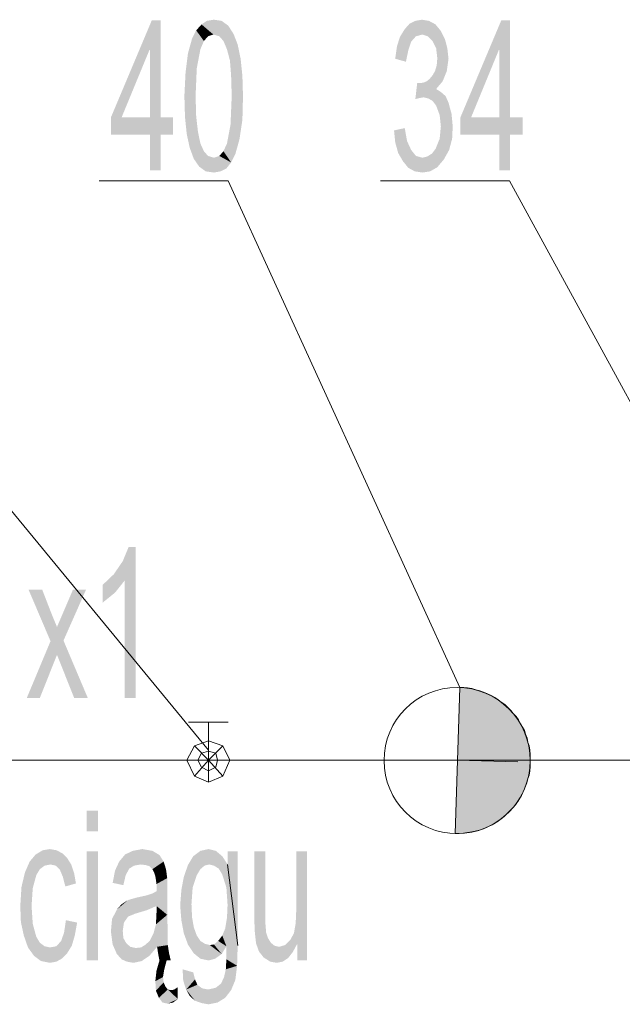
# Model space of a CAD drawing. Header units: millimetres. Extents: x -2626 to 2068, y -6169 to 7214.
# Tile 101 of 144: x -722 to -640, y -4513 to -4379. Entities that reach past the tile are written whole.
import ezdxf

# ---------------------------------------------------------------- set-up
doc = ezdxf.new("R2010")
doc.units = ezdxf.units.MM
doc.layers.get('0').update_dxf_attribs({"color": 252})

msp = doc.modelspace()

# ---------------------------------------------------------------- hatches: boundary and pattern name
h = msp.add_hatch(color=7)
h.dxf.hatch_style = 2
h.paths.add_polyline_path([(-709.24, -4392.26), (-703.69, -4379.08), (-704.01, -4383.1)])
h = msp.add_hatch(color=7)
h.dxf.hatch_style = 2
h.paths.add_polyline_path([(-703.69, -4379.08), (-703.93, -4383.1), (-704.01, -4383.1)])
h = msp.add_hatch(color=7)
h.dxf.hatch_style = 2
h.paths.add_polyline_path([(-703.93, -4383.1), (-703.69, -4379.08), (-702.49, -4379.08)])
h = msp.add_hatch(color=7)
h.dxf.hatch_style = 2
h.paths.add_polyline_path([(-702.49, -4379.08), (-702.49, -4392.26), (-703.93, -4392.26)])
h = msp.add_hatch(color=7)
h.dxf.hatch_style = 2
h.paths.add_polyline_path([(-702.49, -4379.08), (-703.93, -4392.26), (-703.93, -4383.1)])
h = msp.add_hatch(color=7)
h.dxf.hatch_style = 2
h.paths.add_polyline_path([(-697.67, -4380.45), (-696.94, -4379.64), (-696.06, -4381.25)])
h = msp.add_hatch(color=7)
h.dxf.hatch_style = 2
h.paths.add_polyline_path([(-696.94, -4379.64), (-696.22, -4379.16), (-695.26, -4379)])
h = msp.add_hatch(color=7)
h.dxf.hatch_style = 2
h.paths.add_polyline_path([(-696.94, -4379.64), (-695.26, -4379), (-695.34, -4381.01)])
h = msp.add_hatch(color=7)
h.dxf.hatch_style = 2
h.paths.add_polyline_path([(-696.94, -4379.64), (-695.34, -4381.01), (-696.06, -4381.25)])
h = msp.add_hatch(color=7)
h.dxf.hatch_style = 2
h.paths.add_polyline_path([(-695.26, -4379), (-694.53, -4381.25), (-695.34, -4381.01)])
h = msp.add_hatch(color=7)
h.dxf.hatch_style = 2
h.paths.add_polyline_path([(-695.26, -4379), (-694.21, -4379.16), (-693.33, -4379.8)])
h = msp.add_hatch(color=7)
h.dxf.hatch_style = 2
h.paths.add_polyline_path([(-695.26, -4379), (-693.33, -4379.8), (-694.53, -4381.25)])
h = msp.add_hatch(color=7)
h.dxf.hatch_style = 2
h.paths.add_polyline_path([(-693.33, -4379.8), (-693.97, -4381.89), (-694.53, -4381.25)])
h = msp.add_hatch(color=7)
h.dxf.hatch_style = 2
h.paths.add_polyline_path([(-693.33, -4379.8), (-692.6, -4380.93), (-693.97, -4381.89)])
h = msp.add_hatch(color=7)
h.dxf.hatch_style = 2
h.paths.add_polyline_path([(-665.12, -4388.4), (-664.48, -4388.8), (-663.84, -4389.36), (-663.44, -4390.25), (-663.03, -4391.77), (-662.87, -4393.46), (-662.95, -4395.15), (-663.36, -4396.68), (-664.08, -4397.96), (-664.96, -4399.01), (-665.93, -4399.57), (-666.97, -4399.73), (-668.02, -4399.57), (-668.9, -4399.09), (-669.62, -4398.2), (-670.27, -4397.08), (-670.67, -4395.63), (-670.83, -4394.02), (-669.38, -4393.7), (-669.06, -4395.47), (-668.5, -4396.68), (-667.86, -4397.48), (-666.97, -4397.72), (-666.33, -4397.56), (-665.69, -4397.16), (-665.2, -4396.52), (-664.64, -4395.15), (-664.48, -4393.46), (-664.64, -4391.94), (-665.12, -4390.65), (-665.61, -4390.01), (-666.17, -4389.69), (-666.81, -4389.53), (-667.29, -4389.61), (-667.94, -4389.77), (-667.69, -4387.6), (-667.21, -4387.6), (-666.81, -4387.52), (-666.41, -4387.36), (-666.01, -4387.03), (-665.61, -4386.55), (-665.28, -4385.99), (-665.04, -4385.19), (-664.96, -4384.22), (-665.12, -4382.86), (-665.61, -4381.89), (-666.25, -4381.25), (-666.97, -4381.01), (-667.86, -4381.25), (-668.5, -4381.97), (-668.9, -4383.18), (-669.22, -4384.7), (-670.67, -4384.3), (-670.43, -4382.61), (-670.03, -4381.33), (-669.38, -4380.28), (-668.74, -4379.56), (-667.94, -4379.16), (-667.05, -4379), (-666.09, -4379.16), (-665.2, -4379.64), (-664.48, -4380.53), (-663.92, -4381.65), (-663.6, -4382.86), (-663.44, -4384.3), (-663.68, -4385.99), (-664.24, -4387.36)])
h = msp.add_hatch(color=7)
h.dxf.hatch_style = 2
h.paths.add_polyline_path([(-661.83, -4392.26), (-656.28, -4379.08), (-656.61, -4383.1)])
h = msp.add_hatch(color=7)
h.dxf.hatch_style = 2
h.paths.add_polyline_path([(-656.28, -4379.08), (-656.53, -4383.1), (-656.61, -4383.1)])
h = msp.add_hatch(color=7)
h.dxf.hatch_style = 2
h.paths.add_polyline_path([(-656.53, -4383.1), (-656.28, -4379.08), (-655.08, -4379.08)])
h = msp.add_hatch(color=7)
h.dxf.hatch_style = 2
h.paths.add_polyline_path([(-655.08, -4379.08), (-655.08, -4392.26), (-656.53, -4392.26)])
h = msp.add_hatch(color=7)
h.dxf.hatch_style = 2
h.paths.add_polyline_path([(-655.08, -4379.08), (-656.53, -4392.26), (-656.53, -4383.1)])
h = msp.add_hatch(color=7)
h.dxf.hatch_style = 2
h.paths.add_polyline_path([(-697.1, -4383.02), (-698.79, -4383.58), (-698.23, -4381.57)])
h = msp.add_hatch(color=7)
h.dxf.hatch_style = 2
h.paths.add_polyline_path([(-697.1, -4383.02), (-698.23, -4381.57), (-697.67, -4380.45)])
h = msp.add_hatch(color=7)
h.dxf.hatch_style = 2
h.paths.add_polyline_path([(-697.67, -4380.45), (-696.62, -4381.89), (-697.1, -4383.02)])
h = msp.add_hatch(color=7)
h.dxf.hatch_style = 2
h.paths.add_polyline_path([(-697.67, -4380.45), (-696.06, -4381.25), (-696.62, -4381.89)])
h = msp.add_hatch(color=7)
h.dxf.hatch_style = 2
h.paths.add_polyline_path([(-692.6, -4380.93), (-693.49, -4383.02), (-693.97, -4381.89)])
h = msp.add_hatch(color=7)
h.dxf.hatch_style = 2
h.paths.add_polyline_path([(-692.6, -4380.93), (-692.04, -4382.37), (-693.49, -4383.02)])
h = msp.add_hatch(color=7)
h.dxf.hatch_style = 2
h.paths.add_polyline_path([(-692.04, -4382.37), (-693.09, -4384.54), (-693.49, -4383.02)])
h = msp.add_hatch(color=7)
h.dxf.hatch_style = 2
h.paths.add_polyline_path([(-692.04, -4382.37), (-691.64, -4384.3), (-693.09, -4384.54)])
h = msp.add_hatch(color=7)
h.dxf.hatch_style = 2
h.paths.add_polyline_path([(-709.24, -4392.26), (-704.01, -4383.1), (-707.79, -4392.26)])
h = msp.add_hatch(color=7)
h.dxf.hatch_style = 2
h.paths.add_polyline_path([(-697.1, -4383.02), (-697.59, -4385.59), (-699.11, -4386.15)])
h = msp.add_hatch(color=7)
h.dxf.hatch_style = 2
h.paths.add_polyline_path([(-697.1, -4383.02), (-699.11, -4386.15), (-698.79, -4383.58)])
h = msp.add_hatch(color=7)
h.dxf.hatch_style = 2
h.paths.add_polyline_path([(-691.64, -4384.3), (-692.93, -4386.63), (-693.09, -4384.54)])
h = msp.add_hatch(color=7)
h.dxf.hatch_style = 2
h.paths.add_polyline_path([(-691.64, -4384.3), (-691.4, -4386.63), (-692.93, -4386.63)])
h = msp.add_hatch(color=7)
h.dxf.hatch_style = 2
h.paths.add_polyline_path([(-661.83, -4392.26), (-656.61, -4383.1), (-660.38, -4392.26)])
h = msp.add_hatch(color=7)
h.dxf.hatch_style = 2
h.paths.add_polyline_path([(-697.59, -4385.59), (-697.75, -4389.36), (-699.27, -4389.36)])
h = msp.add_hatch(color=7)
h.dxf.hatch_style = 2
h.paths.add_polyline_path([(-697.59, -4385.59), (-699.27, -4389.36), (-699.11, -4386.15)])
h = msp.add_hatch(color=7)
h.dxf.hatch_style = 2
h.paths.add_polyline_path([(-692.85, -4389.36), (-692.93, -4386.63), (-691.4, -4386.63)])
h = msp.add_hatch(color=7)
h.dxf.hatch_style = 2
h.paths.add_polyline_path([(-692.85, -4389.36), (-691.4, -4386.63), (-691.32, -4389.36)])
h = msp.add_hatch(color=7)
h.dxf.hatch_style = 2
h.paths.add_polyline_path([(-697.75, -4389.36), (-699.19, -4392.18), (-699.27, -4389.36)])
h = msp.add_hatch(color=7)
h.dxf.hatch_style = 2
h.paths.add_polyline_path([(-697.75, -4389.36), (-697.67, -4392.1), (-699.19, -4392.18)])
h = msp.add_hatch(color=7)
h.dxf.hatch_style = 2
h.paths.add_polyline_path([(-693.01, -4393.22), (-692.85, -4389.36), (-691.32, -4389.36)])
h = msp.add_hatch(color=7)
h.dxf.hatch_style = 2
h.paths.add_polyline_path([(-693.01, -4393.22), (-691.32, -4389.36), (-691.4, -4392.58)])
h = msp.add_hatch(color=7)
h.dxf.hatch_style = 2
h.paths.add_polyline_path([(-703.93, -4394.59), (-709.24, -4394.59), (-707.79, -4392.26)])
h = msp.add_hatch(color=7)
h.dxf.hatch_style = 2
h.paths.add_polyline_path([(-709.24, -4394.59), (-709.24, -4392.26), (-707.79, -4392.26)])
h = msp.add_hatch(color=7)
h.dxf.hatch_style = 2
h.paths.add_polyline_path([(-703.93, -4394.59), (-707.79, -4392.26), (-703.93, -4392.26)])
h = msp.add_hatch(color=7)
h.dxf.hatch_style = 2
h.paths.add_polyline_path([(-702.49, -4394.59), (-703.93, -4392.26), (-702.49, -4392.26)])
h = msp.add_hatch(color=7)
h.dxf.hatch_style = 2
h.paths.add_polyline_path([(-703.93, -4392.26), (-702.49, -4394.59), (-703.93, -4394.59)])
h = msp.add_hatch(color=7)
h.dxf.hatch_style = 2
h.paths.add_polyline_path([(-702.49, -4392.26), (-700.8, -4392.26), (-700.8, -4394.59)])
h = msp.add_hatch(color=7)
h.dxf.hatch_style = 2
h.paths.add_polyline_path([(-702.49, -4392.26), (-700.8, -4394.59), (-702.49, -4394.59)])
h = msp.add_hatch(color=7)
h.dxf.hatch_style = 2
h.paths.add_polyline_path([(-698.95, -4394.51), (-699.19, -4392.18), (-697.67, -4392.1)])
h = msp.add_hatch(color=7)
h.dxf.hatch_style = 2
h.paths.add_polyline_path([(-698.95, -4394.51), (-697.67, -4392.1), (-697.43, -4394.19)])
h = msp.add_hatch(color=7)
h.dxf.hatch_style = 2
h.paths.add_polyline_path([(-656.53, -4394.59), (-661.83, -4394.59), (-660.38, -4392.26)])
h = msp.add_hatch(color=7)
h.dxf.hatch_style = 2
h.paths.add_polyline_path([(-661.83, -4394.59), (-661.83, -4392.26), (-660.38, -4392.26)])
h = msp.add_hatch(color=7)
h.dxf.hatch_style = 2
h.paths.add_polyline_path([(-656.53, -4394.59), (-660.38, -4392.26), (-656.53, -4392.26)])
h = msp.add_hatch(color=7)
h.dxf.hatch_style = 2
h.paths.add_polyline_path([(-655.08, -4394.59), (-656.53, -4392.26), (-655.08, -4392.26)])
h = msp.add_hatch(color=7)
h.dxf.hatch_style = 2
h.paths.add_polyline_path([(-656.53, -4392.26), (-655.08, -4394.59), (-656.53, -4394.59)])
h = msp.add_hatch(color=7)
h.dxf.hatch_style = 2
h.paths.add_polyline_path([(-655.08, -4392.26), (-653.39, -4392.26), (-653.39, -4394.59)])
h = msp.add_hatch(color=7)
h.dxf.hatch_style = 2
h.paths.add_polyline_path([(-655.08, -4392.26), (-653.39, -4394.59), (-655.08, -4394.59)])
h = msp.add_hatch(color=7)
h.dxf.hatch_style = 2
h.paths.add_polyline_path([(-693.49, -4395.79), (-693.01, -4393.22), (-691.4, -4392.58)])
h = msp.add_hatch(color=7)
h.dxf.hatch_style = 2
h.paths.add_polyline_path([(-693.49, -4395.79), (-691.4, -4392.58), (-691.8, -4395.23)])
h = msp.add_hatch(color=7)
h.dxf.hatch_style = 2
h.paths.add_polyline_path([(-702.49, -4394.59), (-702.49, -4399.41), (-703.93, -4399.41)])
h = msp.add_hatch(color=7)
h.dxf.hatch_style = 2
h.paths.add_polyline_path([(-702.49, -4394.59), (-703.93, -4399.41), (-703.93, -4394.59)])
h = msp.add_hatch(color=7)
h.dxf.hatch_style = 2
h.paths.add_polyline_path([(-698.55, -4396.36), (-698.95, -4394.51), (-697.43, -4394.19)])
h = msp.add_hatch(color=7)
h.dxf.hatch_style = 2
h.paths.add_polyline_path([(-698.55, -4396.36), (-697.43, -4394.19), (-697.1, -4395.79)])
h = msp.add_hatch(color=7)
h.dxf.hatch_style = 2
h.paths.add_polyline_path([(-655.08, -4394.59), (-655.08, -4399.41), (-656.53, -4399.41)])
h = msp.add_hatch(color=7)
h.dxf.hatch_style = 2
h.paths.add_polyline_path([(-655.08, -4394.59), (-656.53, -4399.41), (-656.53, -4394.59)])
h = msp.add_hatch(color=7)
h.dxf.hatch_style = 2
h.paths.add_polyline_path([(-697.99, -4397.88), (-698.55, -4396.36), (-697.1, -4395.79)])
h = msp.add_hatch(color=7)
h.dxf.hatch_style = 2
h.paths.add_polyline_path([(-697.99, -4397.88), (-697.1, -4395.79), (-696.62, -4396.84)])
h = msp.add_hatch(color=7)
h.dxf.hatch_style = 2
h.paths.add_polyline_path([(-692.93, -4398.36), (-693.97, -4396.84), (-693.49, -4395.79)])
h = msp.add_hatch(color=7)
h.dxf.hatch_style = 2
h.paths.add_polyline_path([(-693.49, -4395.79), (-691.8, -4395.23), (-692.36, -4397.24)])
h = msp.add_hatch(color=7)
h.dxf.hatch_style = 2
h.paths.add_polyline_path([(-693.49, -4395.79), (-692.36, -4397.24), (-692.93, -4398.36)])
h = msp.add_hatch(color=7)
h.dxf.hatch_style = 2
h.paths.add_polyline_path([(-697.26, -4398.93), (-697.99, -4397.88), (-696.62, -4396.84)])
h = msp.add_hatch(color=7)
h.dxf.hatch_style = 2
h.paths.add_polyline_path([(-697.26, -4398.93), (-696.62, -4396.84), (-696.06, -4397.48)])
h = msp.add_hatch(color=7)
h.dxf.hatch_style = 2
h.paths.add_polyline_path([(-696.06, -4397.48), (-696.38, -4399.57), (-697.26, -4398.93)])
h = msp.add_hatch(color=7)
h.dxf.hatch_style = 2
h.paths.add_polyline_path([(-696.06, -4397.48), (-695.26, -4399.73), (-696.38, -4399.57)])
h = msp.add_hatch(color=7)
h.dxf.hatch_style = 2
h.paths.add_polyline_path([(-696.06, -4397.48), (-695.26, -4397.72), (-695.26, -4399.73)])
h = msp.add_hatch(color=7)
h.dxf.hatch_style = 2
h.paths.add_polyline_path([(-693.57, -4399.17), (-695.26, -4397.72), (-694.53, -4397.48)])
h = msp.add_hatch(color=7)
h.dxf.hatch_style = 2
h.paths.add_polyline_path([(-692.93, -4398.36), (-694.53, -4397.48), (-693.97, -4396.84)])
h = msp.add_hatch(color=7)
h.dxf.hatch_style = 2
h.paths.add_polyline_path([(-692.93, -4398.36), (-693.57, -4399.17), (-694.53, -4397.48)])
h = msp.add_hatch(color=7)
h.dxf.hatch_style = 2
h.paths.add_polyline_path([(-693.57, -4399.17), (-695.26, -4399.73), (-695.26, -4397.72)])
h = msp.add_hatch(color=7)
h.dxf.hatch_style = 2
h.paths.add_polyline_path([(-693.57, -4399.17), (-694.37, -4399.57), (-695.26, -4399.73)])
h = msp.add_hatch(color=7)
h.dxf.hatch_style = 2
h.paths.add_polyline_path([(-705.86, -4471), (-707.39, -4471), (-707.39, -4455.09), (-708.67, -4456.7), (-710.36, -4458.07), (-710.36, -4455.66), (-708.84, -4454.21), (-707.63, -4452.44), (-706.83, -4450.51), (-705.86, -4450.51)])
h = msp.add_hatch(color=7)
h.dxf.hatch_style = 2
h.paths.add_polyline_path([(-712.37, -4471), (-714.22, -4471), (-716.55, -4465.14), (-718.88, -4471), (-720.65, -4471), (-717.43, -4463.29), (-720.41, -4456.3), (-718.56, -4456.3), (-717.19, -4459.83), (-716.55, -4461.36), (-714.38, -4456.3), (-712.61, -4456.3), (-715.67, -4463.21)])
h = msp.add_hatch(color=7)
h.dxf.hatch_style = 2
h.paths.add_polyline_path([(-662.55, -4489.4), (-661.99, -4489.4), (-661.43, -4489.32), (-660.86, -4489.24), (-660.3, -4489.16), (-659.82, -4489.08), (-659.26, -4488.92), (-658.7, -4488.76), (-658.21, -4488.52), (-657.73, -4488.28), (-657.25, -4488.04), (-656.77, -4487.72), (-656.28, -4487.39), (-655.88, -4487.07), (-655.48, -4486.67), (-655.08, -4486.27), (-654.68, -4485.87), (-654.36, -4485.47), (-654.03, -4484.98), (-653.71, -4484.5), (-653.47, -4484.02), (-653.23, -4483.54), (-652.99, -4482.98), (-652.83, -4482.49), (-652.67, -4481.93), (-652.51, -4481.45), (-652.43, -4480.89), (-652.35, -4480.32), (-652.35, -4479.76), (-652.35, -4479.2), (-652.35, -4478.64), (-652.43, -4478.07), (-652.51, -4477.51), (-652.67, -4477.03), (-652.75, -4476.47), (-652.99, -4475.9), (-653.15, -4475.42), (-653.39, -4474.94), (-653.71, -4474.46), (-653.95, -4473.98), (-654.28, -4473.49), (-654.68, -4473.09), (-655, -4472.69), (-655.4, -4472.29), (-655.8, -4471.89), (-656.28, -4471.57), (-656.69, -4471.24), (-657.17, -4470.92), (-657.65, -4470.68), (-658.13, -4470.44), (-658.7, -4470.2), (-659.18, -4470.04), (-659.74, -4469.88), (-660.3, -4469.72), (-660.86, -4469.64), (-661.35, -4469.56), (-661.91, -4469.56)])
h = msp.add_hatch(color=7)
h.dxf.hatch_style = 2
h.paths.add_polyline_path([(-711, -4489.08), (-712.53, -4489.08), (-712.53, -4486.27), (-711, -4486.27)])
h = msp.add_hatch(color=7)
h.dxf.hatch_style = 2
h.paths.add_polyline_path([(-713.82, -4501.46), (-714.14, -4503.22), (-714.54, -4504.59), (-715.18, -4505.63), (-715.91, -4506.36), (-716.63, -4506.76), (-717.51, -4506.92), (-718.72, -4506.68), (-719.68, -4505.96), (-720.49, -4504.83), (-721.05, -4503.22), (-721.45, -4501.38), (-721.53, -4499.21), (-721.37, -4496.64), (-720.89, -4494.63), (-720.25, -4493.18), (-719.44, -4492.22), (-718.48, -4491.65), (-717.51, -4491.49), (-716.63, -4491.65), (-715.83, -4492.06), (-715.18, -4492.7), (-714.62, -4493.58), (-714.22, -4494.79), (-713.98, -4496.15), (-715.42, -4496.56), (-715.75, -4495.27), (-716.15, -4494.31), (-716.71, -4493.74), (-717.43, -4493.58), (-718.24, -4493.74), (-718.88, -4494.22), (-719.36, -4495.03), (-719.84, -4496.8), (-720, -4499.21), (-719.84, -4501.62), (-719.36, -4503.39), (-718.88, -4504.19), (-718.24, -4504.67), (-717.51, -4504.83), (-716.63, -4504.67), (-715.99, -4503.95), (-715.59, -4502.82), (-715.34, -4501.14)])
h = msp.add_hatch(color=7)
h.dxf.hatch_style = 2
h.paths.add_polyline_path([(-711, -4506.6), (-712.53, -4506.6), (-712.53, -4491.81), (-711, -4491.81)])
h = msp.add_hatch(color=7)
h.dxf.hatch_style = 2
h.paths.add_polyline_path([(-708.11, -4493.18), (-707.31, -4492.22), (-706.1, -4493.74)])
h = msp.add_hatch(color=7)
h.dxf.hatch_style = 2
h.paths.add_polyline_path([(-707.31, -4492.22), (-706.26, -4491.73), (-704.98, -4491.49)])
h = msp.add_hatch(color=7)
h.dxf.hatch_style = 2
h.paths.add_polyline_path([(-707.31, -4492.22), (-704.98, -4491.49), (-705.22, -4493.58)])
h = msp.add_hatch(color=7)
h.dxf.hatch_style = 2
h.paths.add_polyline_path([(-707.31, -4492.22), (-705.22, -4493.58), (-706.1, -4493.74)])
h = msp.add_hatch(color=7)
h.dxf.hatch_style = 2
h.paths.add_polyline_path([(-704.98, -4491.49), (-704.5, -4493.66), (-705.22, -4493.58)])
h = msp.add_hatch(color=7)
h.dxf.hatch_style = 2
h.paths.add_polyline_path([(-704.98, -4491.49), (-703.61, -4491.73), (-704.5, -4493.66)])
h = msp.add_hatch(color=7)
h.dxf.hatch_style = 2
h.paths.add_polyline_path([(-703.61, -4491.73), (-704.01, -4493.82), (-704.5, -4493.66)])
h = msp.add_hatch(color=7)
h.dxf.hatch_style = 2
h.paths.add_polyline_path([(-703.61, -4491.73), (-702.65, -4492.3), (-704.01, -4493.82)])
h = msp.add_hatch(color=7)
h.dxf.hatch_style = 2
h.paths.add_polyline_path([(-702.65, -4492.3), (-703.61, -4494.22), (-704.01, -4493.82)])
h = msp.add_hatch(color=7)
h.dxf.hatch_style = 2
h.paths.add_polyline_path([(-702.65, -4492.3), (-702.09, -4493.18), (-703.61, -4494.22)])
h = msp.add_hatch(color=7)
h.dxf.hatch_style = 2
h.paths.add_polyline_path([(-699.35, -4495.27), (-698.79, -4493.66), (-698.07, -4492.46)])
h = msp.add_hatch(color=7)
h.dxf.hatch_style = 2
h.paths.add_polyline_path([(-699.35, -4495.27), (-698.07, -4492.46), (-697.59, -4495.03)])
h = msp.add_hatch(color=7)
h.dxf.hatch_style = 2
h.paths.add_polyline_path([(-698.07, -4492.46), (-697.1, -4491.73), (-696.54, -4493.74)])
h = msp.add_hatch(color=7)
h.dxf.hatch_style = 2
h.paths.add_polyline_path([(-698.07, -4492.46), (-697.1, -4494.22), (-697.59, -4495.03)])
h = msp.add_hatch(color=7)
h.dxf.hatch_style = 2
h.paths.add_polyline_path([(-698.07, -4492.46), (-696.54, -4493.74), (-697.1, -4494.22)])
h = msp.add_hatch(color=7)
h.dxf.hatch_style = 2
h.paths.add_polyline_path([(-697.1, -4491.73), (-695.98, -4491.49), (-695.01, -4491.73)])
h = msp.add_hatch(color=7)
h.dxf.hatch_style = 2
h.paths.add_polyline_path([(-697.1, -4491.73), (-695.01, -4491.73), (-695.9, -4493.58)])
h = msp.add_hatch(color=7)
h.dxf.hatch_style = 2
h.paths.add_polyline_path([(-697.1, -4491.73), (-695.9, -4493.58), (-696.54, -4493.74)])
h = msp.add_hatch(color=7)
h.dxf.hatch_style = 2
h.paths.add_polyline_path([(-695.01, -4491.73), (-695.26, -4493.74), (-695.9, -4493.58)])
h = msp.add_hatch(color=7)
h.dxf.hatch_style = 2
h.paths.add_polyline_path([(-695.01, -4491.73), (-694.13, -4492.46), (-695.26, -4493.74)])
h = msp.add_hatch(color=7)
h.dxf.hatch_style = 2
h.paths.add_polyline_path([(-694.13, -4492.46), (-694.61, -4494.14), (-695.26, -4493.74)])
h = msp.add_hatch(color=7)
h.dxf.hatch_style = 2
h.paths.add_polyline_path([(-694.13, -4492.46), (-694.13, -4494.95), (-694.61, -4494.14)])
h = msp.add_hatch(color=7)
h.dxf.hatch_style = 2
h.paths.add_polyline_path([(-694.13, -4492.46), (-693.41, -4493.58), (-693.57, -4496.72)])
h = msp.add_hatch(color=7)
h.dxf.hatch_style = 2
h.paths.add_polyline_path([(-694.13, -4492.46), (-693.57, -4496.72), (-694.13, -4494.95)])
h = msp.add_hatch(color=7)
h.dxf.hatch_style = 2
h.paths.add_polyline_path([(-693.41, -4493.58), (-693.41, -4491.81), (-692.04, -4491.81)])
h = msp.add_hatch(color=7)
h.dxf.hatch_style = 2
h.paths.add_polyline_path([(-693.41, -4493.58), (-692.04, -4491.81), (-692.04, -4504.59)])
h = msp.add_hatch(color=7)
h.dxf.hatch_style = 2
h.paths.add_polyline_path([(-682.64, -4506.6), (-683.93, -4506.6), (-683.93, -4504.43), (-684.01, -4504.43), (-684.57, -4505.47), (-685.21, -4506.28), (-685.93, -4506.76), (-686.74, -4506.92), (-687.62, -4506.76), (-688.51, -4506.2), (-689.15, -4505.39), (-689.55, -4504.27), (-689.71, -4502.82), (-689.79, -4500.97), (-689.79, -4491.81), (-688.27, -4491.81), (-688.27, -4500.01), (-688.27, -4501.7), (-688.18, -4502.82), (-687.94, -4503.55), (-687.54, -4504.19), (-687.06, -4504.59), (-686.42, -4504.75), (-685.61, -4504.51), (-684.89, -4503.79), (-684.41, -4502.9), (-684.17, -4501.54), (-684.09, -4499.69), (-684.09, -4491.81), (-682.64, -4491.81)])
h = msp.add_hatch(color=7)
h.dxf.hatch_style = 2
h.paths.add_polyline_path([(-707.23, -4495.03), (-708.67, -4494.39), (-708.11, -4493.18)])
h = msp.add_hatch(color=7)
h.dxf.hatch_style = 2
h.paths.add_polyline_path([(-708.11, -4493.18), (-706.75, -4494.14), (-707.23, -4495.03)])
h = msp.add_hatch(color=7)
h.dxf.hatch_style = 2
h.paths.add_polyline_path([(-708.11, -4493.18), (-706.1, -4493.74), (-706.75, -4494.14)])
h = msp.add_hatch(color=7)
h.dxf.hatch_style = 2
h.paths.add_polyline_path([(-702.09, -4493.18), (-703.37, -4494.71), (-703.61, -4494.22)])
h = msp.add_hatch(color=7)
h.dxf.hatch_style = 2
h.paths.add_polyline_path([(-702.09, -4493.18), (-701.76, -4494.22), (-703.37, -4494.71)])
h = msp.add_hatch(color=7)
h.dxf.hatch_style = 2
h.paths.add_polyline_path([(-693.41, -4493.58), (-693.41, -4499.05), (-693.57, -4496.72)])
h = msp.add_hatch(color=7)
h.dxf.hatch_style = 2
h.paths.add_polyline_path([(-693.41, -4499.05), (-693.41, -4493.58), (-692.04, -4504.59)])
h = msp.add_hatch(color=7)
h.dxf.hatch_style = 2
h.paths.add_polyline_path([(-707.23, -4495.03), (-709, -4496.07), (-708.67, -4494.39)])
h = msp.add_hatch(color=7)
h.dxf.hatch_style = 2
h.paths.add_polyline_path([(-707.23, -4495.03), (-707.55, -4496.39), (-709, -4496.07)])
h = msp.add_hatch(color=7)
h.dxf.hatch_style = 2
h.paths.add_polyline_path([(-701.76, -4494.22), (-703.21, -4495.19), (-703.37, -4494.71)])
h = msp.add_hatch(color=7)
h.dxf.hatch_style = 2
h.paths.add_polyline_path([(-701.76, -4494.22), (-701.6, -4495.43), (-703.21, -4495.19)])
h = msp.add_hatch(color=7)
h.dxf.hatch_style = 2
h.paths.add_polyline_path([(-699.35, -4495.27), (-697.59, -4495.03), (-698.15, -4496.72)])
h = msp.add_hatch(color=7)
h.dxf.hatch_style = 2
h.paths.add_polyline_path([(-701.6, -4495.43), (-703.13, -4495.67), (-703.21, -4495.19)])
h = msp.add_hatch(color=7)
h.dxf.hatch_style = 2
h.paths.add_polyline_path([(-701.6, -4495.43), (-703.05, -4496.23), (-703.13, -4495.67)])
h = msp.add_hatch(color=7)
h.dxf.hatch_style = 2
h.paths.add_polyline_path([(-701.6, -4495.43), (-701.6, -4497.04), (-703.05, -4497.2)])
h = msp.add_hatch(color=7)
h.dxf.hatch_style = 2
h.paths.add_polyline_path([(-701.6, -4495.43), (-703.05, -4497.2), (-703.05, -4496.23)])
h = msp.add_hatch(color=7)
h.dxf.hatch_style = 2
h.paths.add_polyline_path([(-699.84, -4499.13), (-699.68, -4497.04), (-699.35, -4495.27)])
h = msp.add_hatch(color=7)
h.dxf.hatch_style = 2
h.paths.add_polyline_path([(-699.84, -4499.13), (-699.35, -4495.27), (-698.15, -4496.72)])
h = msp.add_hatch(color=7)
h.dxf.hatch_style = 2
h.paths.add_polyline_path([(-703.05, -4499.21), (-705.78, -4498.08), (-704.34, -4497.76)])
h = msp.add_hatch(color=7)
h.dxf.hatch_style = 2
h.paths.add_polyline_path([(-703.05, -4499.21), (-704.34, -4497.76), (-703.61, -4497.52)])
h = msp.add_hatch(color=7)
h.dxf.hatch_style = 2
h.paths.add_polyline_path([(-703.05, -4499.21), (-703.61, -4497.52), (-703.05, -4497.2)])
h = msp.add_hatch(color=7)
h.dxf.hatch_style = 2
h.paths.add_polyline_path([(-703.05, -4499.21), (-703.05, -4497.2), (-701.6, -4497.04)])
h = msp.add_hatch(color=7)
h.dxf.hatch_style = 2
h.paths.add_polyline_path([(-703.05, -4499.21), (-701.6, -4497.04), (-701.6, -4500.41)])
h = msp.add_hatch(color=7)
h.dxf.hatch_style = 2
h.paths.add_polyline_path([(-699.84, -4499.13), (-698.15, -4496.72), (-698.31, -4498.97)])
h = msp.add_hatch(color=7)
h.dxf.hatch_style = 2
h.paths.add_polyline_path([(-708.43, -4499.69), (-706.91, -4498.4), (-705.78, -4498.08)])
h = msp.add_hatch(color=7)
h.dxf.hatch_style = 2
h.paths.add_polyline_path([(-708.43, -4499.69), (-705.78, -4498.08), (-705.94, -4500.25)])
h = msp.add_hatch(color=7)
h.dxf.hatch_style = 2
h.paths.add_polyline_path([(-708.43, -4499.69), (-707.79, -4498.97), (-706.91, -4498.4)])
h = msp.add_hatch(color=7)
h.dxf.hatch_style = 2
h.paths.add_polyline_path([(-703.05, -4499.21), (-705.94, -4500.25), (-705.78, -4498.08)])
h = msp.add_hatch(color=7)
h.dxf.hatch_style = 2
h.paths.add_polyline_path([(-699.68, -4501.14), (-699.84, -4499.13), (-698.31, -4498.97)])
h = msp.add_hatch(color=7)
h.dxf.hatch_style = 2
h.paths.add_polyline_path([(-699.68, -4501.14), (-698.31, -4498.97), (-698.23, -4500.73)])
h = msp.add_hatch(color=7)
h.dxf.hatch_style = 2
h.paths.add_polyline_path([(-692.04, -4504.59), (-693.49, -4500.81), (-693.41, -4499.05)])
h = msp.add_hatch(color=7)
h.dxf.hatch_style = 2
h.paths.add_polyline_path([(-709.08, -4500.97), (-708.43, -4499.69), (-706.91, -4500.65)])
h = msp.add_hatch(color=7)
h.dxf.hatch_style = 2
h.paths.add_polyline_path([(-708.43, -4499.69), (-705.94, -4500.25), (-706.91, -4500.65)])
h = msp.add_hatch(color=7)
h.dxf.hatch_style = 2
h.paths.add_polyline_path([(-703.05, -4499.21), (-704.34, -4499.77), (-705.94, -4500.25)])
h = msp.add_hatch(color=7)
h.dxf.hatch_style = 2
h.paths.add_polyline_path([(-701.6, -4500.41), (-701.52, -4502.98), (-703.45, -4502.9)])
h = msp.add_hatch(color=7)
h.dxf.hatch_style = 2
h.paths.add_polyline_path([(-701.6, -4500.41), (-703.45, -4502.9), (-703.13, -4501.7)])
h = msp.add_hatch(color=7)
h.dxf.hatch_style = 2
h.paths.add_polyline_path([(-703.13, -4501.7), (-703.05, -4500.09), (-701.6, -4500.41)])
h = msp.add_hatch(color=7)
h.dxf.hatch_style = 2
h.paths.add_polyline_path([(-701.6, -4500.41), (-703.05, -4500.09), (-703.05, -4499.21)])
h = msp.add_hatch(color=7)
h.dxf.hatch_style = 2
h.paths.add_polyline_path([(-709.24, -4502.66), (-709.08, -4500.97), (-707.47, -4501.46)])
h = msp.add_hatch(color=7)
h.dxf.hatch_style = 2
h.paths.add_polyline_path([(-709.24, -4502.66), (-707.47, -4501.46), (-707.63, -4502.58)])
h = msp.add_hatch(color=7)
h.dxf.hatch_style = 2
h.paths.add_polyline_path([(-709.08, -4500.97), (-706.91, -4500.65), (-707.47, -4501.46)])
h = msp.add_hatch(color=7)
h.dxf.hatch_style = 2
h.paths.add_polyline_path([(-699.35, -4502.9), (-699.68, -4501.14), (-698.23, -4500.73)])
h = msp.add_hatch(color=7)
h.dxf.hatch_style = 2
h.paths.add_polyline_path([(-699.35, -4502.9), (-698.23, -4500.73), (-697.99, -4502.1)])
h = msp.add_hatch(color=7)
h.dxf.hatch_style = 2
h.paths.add_polyline_path([(-692.04, -4504.59), (-693.73, -4502.26), (-693.49, -4500.81)])
h = msp.add_hatch(color=7)
h.dxf.hatch_style = 2
h.paths.add_polyline_path([(-709, -4504.43), (-709.24, -4502.66), (-707.63, -4502.58)])
h = msp.add_hatch(color=7)
h.dxf.hatch_style = 2
h.paths.add_polyline_path([(-709, -4504.43), (-707.63, -4502.58), (-707.55, -4503.55)])
h = msp.add_hatch(color=7)
h.dxf.hatch_style = 2
h.paths.add_polyline_path([(-703.93, -4503.87), (-703.45, -4502.9), (-701.52, -4502.98)])
h = msp.add_hatch(color=7)
h.dxf.hatch_style = 2
h.paths.add_polyline_path([(-703.93, -4503.87), (-701.52, -4502.98), (-701.52, -4504.51)])
h = msp.add_hatch(color=7)
h.dxf.hatch_style = 2
h.paths.add_polyline_path([(-698.79, -4504.43), (-699.35, -4502.9), (-697.99, -4502.1)])
h = msp.add_hatch(color=7)
h.dxf.hatch_style = 2
h.paths.add_polyline_path([(-698.79, -4504.43), (-697.99, -4502.1), (-697.59, -4503.22)])
h = msp.add_hatch(color=7)
h.dxf.hatch_style = 2
h.paths.add_polyline_path([(-693.57, -4504.67), (-694.13, -4503.22), (-693.73, -4502.26)])
h = msp.add_hatch(color=7)
h.dxf.hatch_style = 2
h.paths.add_polyline_path([(-692.04, -4504.59), (-693.57, -4504.67), (-693.73, -4502.26)])
h = msp.add_hatch(color=7)
h.dxf.hatch_style = 2
h.paths.add_polyline_path([(-708.43, -4505.72), (-709, -4504.43), (-707.55, -4503.55)])
h = msp.add_hatch(color=7)
h.dxf.hatch_style = 2
h.paths.add_polyline_path([(-708.43, -4505.72), (-707.55, -4503.55), (-707.15, -4504.27)])
h = msp.add_hatch(color=7)
h.dxf.hatch_style = 2
h.paths.add_polyline_path([(-707.79, -4506.44), (-708.43, -4505.72), (-707.15, -4504.27)])
h = msp.add_hatch(color=7)
h.dxf.hatch_style = 2
h.paths.add_polyline_path([(-707.79, -4506.44), (-707.15, -4504.27), (-706.59, -4504.75)])
h = msp.add_hatch(color=7)
h.dxf.hatch_style = 2
h.paths.add_polyline_path([(-705.14, -4504.83), (-704.5, -4504.43), (-702.97, -4504.75)])
h = msp.add_hatch(color=7)
h.dxf.hatch_style = 2
h.paths.add_polyline_path([(-701.52, -4504.51), (-704.5, -4504.43), (-703.93, -4503.87)])
h = msp.add_hatch(color=7)
h.dxf.hatch_style = 2
h.paths.add_polyline_path([(-704.5, -4504.43), (-701.52, -4504.51), (-702.97, -4504.75)])
h = msp.add_hatch(color=7)
h.dxf.hatch_style = 2
h.paths.add_polyline_path([(-701.52, -4504.51), (-702.81, -4505.8), (-702.97, -4504.75)])
h = msp.add_hatch(color=7)
h.dxf.hatch_style = 2
h.paths.add_polyline_path([(-701.52, -4504.51), (-701.36, -4505.55), (-702.81, -4505.8)])
h = msp.add_hatch(color=7)
h.dxf.hatch_style = 2
h.paths.add_polyline_path([(-697.99, -4505.63), (-698.79, -4504.43), (-697.59, -4503.22)])
h = msp.add_hatch(color=7)
h.dxf.hatch_style = 2
h.paths.add_polyline_path([(-697.99, -4505.63), (-697.59, -4503.22), (-697.1, -4503.95)])
h = msp.add_hatch(color=7)
h.dxf.hatch_style = 2
h.paths.add_polyline_path([(-697.1, -4506.36), (-697.99, -4505.63), (-697.1, -4503.95)])
h = msp.add_hatch(color=7)
h.dxf.hatch_style = 2
h.paths.add_polyline_path([(-697.1, -4506.36), (-697.1, -4503.95), (-696.46, -4504.35)])
h = msp.add_hatch(color=7)
h.dxf.hatch_style = 2
h.paths.add_polyline_path([(-696.46, -4504.35), (-695.98, -4506.6), (-697.1, -4506.36)])
h = msp.add_hatch(color=7)
h.dxf.hatch_style = 2
h.paths.add_polyline_path([(-696.46, -4504.35), (-695.82, -4504.51), (-695.1, -4506.36)])
h = msp.add_hatch(color=7)
h.dxf.hatch_style = 2
h.paths.add_polyline_path([(-696.46, -4504.35), (-695.1, -4506.36), (-695.98, -4506.6)])
h = msp.add_hatch(color=7)
h.dxf.hatch_style = 2
h.paths.add_polyline_path([(-694.21, -4505.72), (-695.82, -4504.51), (-695.26, -4504.43)])
h = msp.add_hatch(color=7)
h.dxf.hatch_style = 2
h.paths.add_polyline_path([(-694.21, -4505.72), (-695.1, -4506.36), (-695.82, -4504.51)])
h = msp.add_hatch(color=7)
h.dxf.hatch_style = 2
h.paths.add_polyline_path([(-695.26, -4504.43), (-694.69, -4503.95), (-693.57, -4504.67)])
h = msp.add_hatch(color=7)
h.dxf.hatch_style = 2
h.paths.add_polyline_path([(-695.26, -4504.43), (-693.57, -4504.67), (-694.21, -4505.72)])
h = msp.add_hatch(color=7)
h.dxf.hatch_style = 2
h.paths.add_polyline_path([(-693.57, -4504.67), (-694.69, -4503.95), (-694.13, -4503.22)])
h = msp.add_hatch(color=7)
h.dxf.hatch_style = 2
h.paths.add_polyline_path([(-705.06, -4506.68), (-707.79, -4506.44), (-706.59, -4504.75)])
h = msp.add_hatch(color=7)
h.dxf.hatch_style = 2
h.paths.add_polyline_path([(-705.06, -4506.68), (-706.59, -4504.75), (-705.86, -4504.91)])
h = msp.add_hatch(color=7)
h.dxf.hatch_style = 2
h.paths.add_polyline_path([(-704.01, -4505.96), (-705.86, -4504.91), (-705.14, -4504.83)])
h = msp.add_hatch(color=7)
h.dxf.hatch_style = 2
h.paths.add_polyline_path([(-704.01, -4505.96), (-705.06, -4506.68), (-705.86, -4504.91)])
h = msp.add_hatch(color=7)
h.dxf.hatch_style = 2
h.paths.add_polyline_path([(-705.14, -4504.83), (-702.97, -4504.75), (-704.01, -4505.96)])
h = msp.add_hatch(color=7)
h.dxf.hatch_style = 2
h.paths.add_polyline_path([(-702.65, -4506.6), (-702.81, -4505.8), (-701.36, -4505.55)])
h = msp.add_hatch(color=7)
h.dxf.hatch_style = 2
h.paths.add_polyline_path([(-702.65, -4506.6), (-701.36, -4505.55), (-701.68, -4506.6)])
h = msp.add_hatch(color=7)
h.dxf.hatch_style = 2
h.paths.add_polyline_path([(-701.36, -4505.55), (-701.12, -4506.6), (-701.68, -4506.6)])
h = msp.add_hatch(color=7)
h.dxf.hatch_style = 2
h.paths.add_polyline_path([(-692.04, -4504.59), (-692.12, -4507.32), (-693.57, -4506.44)])
h = msp.add_hatch(color=7)
h.dxf.hatch_style = 2
h.paths.add_polyline_path([(-692.04, -4504.59), (-693.57, -4506.44), (-693.57, -4504.67)])
h = msp.add_hatch(color=7)
h.dxf.hatch_style = 2
h.paths.add_polyline_path([(-705.06, -4506.68), (-707.07, -4506.76), (-707.79, -4506.44)])
h = msp.add_hatch(color=7)
h.dxf.hatch_style = 2
h.paths.add_polyline_path([(-705.06, -4506.68), (-706.18, -4506.92), (-707.07, -4506.76)])
h = msp.add_hatch(color=7)
h.dxf.hatch_style = 2
h.paths.add_polyline_path([(-703.05, -4507.97), (-702.65, -4506.6), (-701.68, -4506.6)])
h = msp.add_hatch(color=7)
h.dxf.hatch_style = 2
h.paths.add_polyline_path([(-703.05, -4507.97), (-701.68, -4506.6), (-702.01, -4507.88)])
h = msp.add_hatch(color=7)
h.dxf.hatch_style = 2
h.paths.add_polyline_path([(-692.12, -4507.32), (-693.65, -4507.8), (-693.57, -4506.44)])
h = msp.add_hatch(color=7)
h.dxf.hatch_style = 2
h.paths.add_polyline_path([(-703.21, -4509.41), (-703.05, -4507.97), (-702.01, -4507.88)])
h = msp.add_hatch(color=7)
h.dxf.hatch_style = 2
h.paths.add_polyline_path([(-703.21, -4509.41), (-702.01, -4507.88), (-702.17, -4508.85)])
h = msp.add_hatch(color=7)
h.dxf.hatch_style = 2
h.paths.add_polyline_path([(-699.03, -4510.54), (-699.43, -4509.33), (-699.51, -4507.8)])
h = msp.add_hatch(color=7)
h.dxf.hatch_style = 2
h.paths.add_polyline_path([(-699.03, -4510.54), (-699.51, -4507.8), (-698.07, -4508.21)])
h = msp.add_hatch(color=7)
h.dxf.hatch_style = 2
h.paths.add_polyline_path([(-699.03, -4510.54), (-698.07, -4508.21), (-697.83, -4509.17)])
h = msp.add_hatch(color=7)
h.dxf.hatch_style = 2
h.paths.add_polyline_path([(-692.12, -4507.32), (-692.36, -4509.25), (-693.89, -4508.85)])
h = msp.add_hatch(color=7)
h.dxf.hatch_style = 2
h.paths.add_polyline_path([(-692.12, -4507.32), (-693.89, -4508.85), (-693.65, -4507.8)])
h = msp.add_hatch(color=7)
h.dxf.hatch_style = 2
h.paths.add_polyline_path([(-703.13, -4510.7), (-703.21, -4509.41), (-702.17, -4508.85)])
h = msp.add_hatch(color=7)
h.dxf.hatch_style = 2
h.paths.add_polyline_path([(-703.13, -4510.7), (-702.17, -4508.85), (-702.09, -4509.57)])
h = msp.add_hatch(color=7)
h.dxf.hatch_style = 2
h.paths.add_polyline_path([(-703.13, -4510.7), (-702.09, -4509.57), (-701.84, -4510.13)])
h = msp.add_hatch(color=7)
h.dxf.hatch_style = 2
h.paths.add_polyline_path([(-699.03, -4510.54), (-697.83, -4509.17), (-697.51, -4509.89)])
h = msp.add_hatch(color=7)
h.dxf.hatch_style = 2
h.paths.add_polyline_path([(-692.93, -4510.62), (-695.01, -4510.3), (-694.29, -4509.73)])
h = msp.add_hatch(color=7)
h.dxf.hatch_style = 2
h.paths.add_polyline_path([(-692.36, -4509.25), (-694.29, -4509.73), (-693.89, -4508.85)])
h = msp.add_hatch(color=7)
h.dxf.hatch_style = 2
h.paths.add_polyline_path([(-692.36, -4509.25), (-692.93, -4510.62), (-694.29, -4509.73)])
h = msp.add_hatch(color=7)
h.dxf.hatch_style = 2
h.paths.add_polyline_path([(-702.73, -4511.66), (-703.13, -4510.7), (-701.84, -4510.13)])
h = msp.add_hatch(color=7)
h.dxf.hatch_style = 2
h.paths.add_polyline_path([(-702.73, -4511.66), (-701.84, -4510.13), (-701.52, -4510.54)])
h = msp.add_hatch(color=7)
h.dxf.hatch_style = 2
h.paths.add_polyline_path([(-700.16, -4511.82), (-702.73, -4511.66), (-701.52, -4510.54)])
h = msp.add_hatch(color=7)
h.dxf.hatch_style = 2
h.paths.add_polyline_path([(-700.16, -4511.82), (-701.52, -4510.54), (-701.12, -4510.62)])
h = msp.add_hatch(color=7)
h.dxf.hatch_style = 2
h.paths.add_polyline_path([(-700.16, -4511.82), (-701.12, -4510.62), (-700.96, -4510.62)])
h = msp.add_hatch(color=7)
h.dxf.hatch_style = 2
h.paths.add_polyline_path([(-700.16, -4511.82), (-700.96, -4510.62), (-700.64, -4510.54)])
h = msp.add_hatch(color=7)
h.dxf.hatch_style = 2
h.paths.add_polyline_path([(-700.16, -4511.82), (-700.64, -4510.54), (-700.4, -4510.38)])
h = msp.add_hatch(color=7)
h.dxf.hatch_style = 2
h.paths.add_polyline_path([(-700.4, -4510.38), (-700.16, -4510.22), (-700.16, -4511.82)])
h = msp.add_hatch(color=7)
h.dxf.hatch_style = 2
h.paths.add_polyline_path([(-697.83, -4512.06), (-699.03, -4510.54), (-697.51, -4509.89)])
h = msp.add_hatch(color=7)
h.dxf.hatch_style = 2
h.paths.add_polyline_path([(-697.83, -4512.06), (-698.55, -4511.42), (-699.03, -4510.54)])
h = msp.add_hatch(color=7)
h.dxf.hatch_style = 2
h.paths.add_polyline_path([(-697.83, -4512.06), (-697.51, -4509.89), (-696.86, -4510.38)])
h = msp.add_hatch(color=7)
h.dxf.hatch_style = 2
h.paths.add_polyline_path([(-696.94, -4512.38), (-697.83, -4512.06), (-696.86, -4510.38)])
h = msp.add_hatch(color=7)
h.dxf.hatch_style = 2
h.paths.add_polyline_path([(-696.94, -4512.38), (-696.86, -4510.38), (-696.06, -4510.54)])
h = msp.add_hatch(color=7)
h.dxf.hatch_style = 2
h.paths.add_polyline_path([(-693.73, -4511.66), (-696.94, -4512.38), (-696.06, -4510.54)])
h = msp.add_hatch(color=7)
h.dxf.hatch_style = 2
h.paths.add_polyline_path([(-693.73, -4511.66), (-696.06, -4510.54), (-695.01, -4510.3)])
h = msp.add_hatch(color=7)
h.dxf.hatch_style = 2
h.paths.add_polyline_path([(-692.93, -4510.62), (-693.73, -4511.66), (-695.01, -4510.3)])
h = msp.add_hatch(color=7)
h.dxf.hatch_style = 2
h.paths.add_polyline_path([(-700.16, -4511.82), (-702.25, -4512.3), (-702.73, -4511.66)])
h = msp.add_hatch(color=7)
h.dxf.hatch_style = 2
h.paths.add_polyline_path([(-700.16, -4511.82), (-701.52, -4512.46), (-702.25, -4512.3)])
h = msp.add_hatch(color=7)
h.dxf.hatch_style = 2
h.paths.add_polyline_path([(-700.16, -4511.82), (-700.8, -4512.3), (-701.52, -4512.46)])
h = msp.add_hatch(color=7)
h.dxf.hatch_style = 2
h.paths.add_polyline_path([(-693.73, -4511.66), (-695.98, -4512.55), (-696.94, -4512.38)])
h = msp.add_hatch(color=7)
h.dxf.hatch_style = 2
h.paths.add_polyline_path([(-693.73, -4511.66), (-694.77, -4512.3), (-695.98, -4512.55)])

# ---------------------------------------------------------------- linework, layer by layer
at = {"color": 7, "lineweight": 0}
for points in [[(-759.62, -4400.85), (-695.98, -4478.07)], [(-710.84, -4400.85), (-693.33, -4400.85)], [(-693.33, -4400.85), (-661.91, -4469.56)], [(-672.68, -4400.85), (-655.16, -4400.85)], [(-655.16, -4400.85), (-623.18, -4459.35)], [(-662.55, -4489.4), (-661.91, -4469.56)], [(-695.98, -4474.3), (-698.71, -4474.3)], [(-695.98, -4478.23), (-695.98, -4474.3)], [(-693.33, -4474.3), (-695.98, -4474.3)], [(-693.09, -4479.44), (-694.05, -4477.51), (-695.98, -4479.44)], [(-695.98, -4479.44), (-698.95, -4479.44)]]:
    msp.add_lwpolyline(points, dxfattribs=at)
for points in [[(-662.55, -4489.4), (-661.99, -4489.4), (-661.43, -4489.32), (-660.86, -4489.24), (-660.3, -4489.16), (-659.82, -4489.08), (-659.26, -4488.92), (-658.7, -4488.76), (-658.21, -4488.52), (-657.73, -4488.28), (-657.25, -4488.04), (-656.77, -4487.72), (-656.28, -4487.39), (-655.88, -4487.07), (-655.48, -4486.67), (-655.08, -4486.27), (-654.68, -4485.87), (-654.36, -4485.47), (-654.03, -4484.98), (-653.71, -4484.5), (-653.47, -4484.02), (-653.23, -4483.54), (-652.99, -4482.98), (-652.83, -4482.49), (-652.67, -4481.93), (-652.51, -4481.45), (-652.43, -4480.89), (-652.35, -4480.32), (-652.35, -4479.76), (-652.35, -4479.2), (-652.35, -4478.64), (-652.43, -4478.07), (-652.51, -4477.51), (-652.67, -4477.03), (-652.75, -4476.47), (-652.99, -4475.9), (-653.15, -4475.42), (-653.39, -4474.94), (-653.71, -4474.46), (-653.95, -4473.98), (-654.28, -4473.49), (-654.68, -4473.09), (-655, -4472.69), (-655.4, -4472.29), (-655.8, -4471.89), (-656.28, -4471.57), (-656.69, -4471.24), (-657.17, -4470.92), (-657.65, -4470.68), (-658.13, -4470.44), (-658.7, -4470.2), (-659.18, -4470.04), (-659.74, -4469.88), (-660.3, -4469.72), (-660.86, -4469.64), (-661.35, -4469.56), (-661.91, -4469.56)], [(-695.98, -4479.44), (-697.91, -4477.51), (-698.95, -4479.44), (-697.91, -4481.61)], [(-695.98, -4476.79), (-697.91, -4477.51), (-695.98, -4479.44)], [(-694.05, -4477.51), (-695.98, -4476.79), (-695.98, -4479.44)], [(-694.77, -4479.44), (-695.01, -4478.48), (-695.98, -4478.23), (-696.94, -4478.48), (-697.43, -4479.44), (-696.94, -4480.4), (-695.98, -4480.89), (-695.01, -4480.4)], [(-697.91, -4481.61), (-695.98, -4482.41), (-695.98, -4479.44)], [(-695.98, -4482.41), (-694.05, -4481.61), (-695.98, -4479.44)], [(-694.05, -4481.61), (-693.09, -4479.44), (-695.98, -4479.44)], [(-692.04, -4504.59), (-693.41, -4493.58)]]:
    msp.add_lwpolyline(points, close=True, dxfattribs=at)
at = {"color": 3, "lineweight": 0, "true_color": 0x00ff00}
msp.add_lwpolyline([(-532.78, -4479.44), (-808.23, -4479.44)], dxfattribs=at)
at = {"color": 132, "lineweight": 0, "true_color": 0x00dddd}
msp.add_lwpolyline([(-662.23, -4479.44), (-654.03, -4479.68)], dxfattribs=at)
at = {"color": 7, "lineweight": 0}
msp.add_circle((-662.27, -4479.48), 9.92, dxfattribs=at)

doc.saveas('drawing.dxf')
